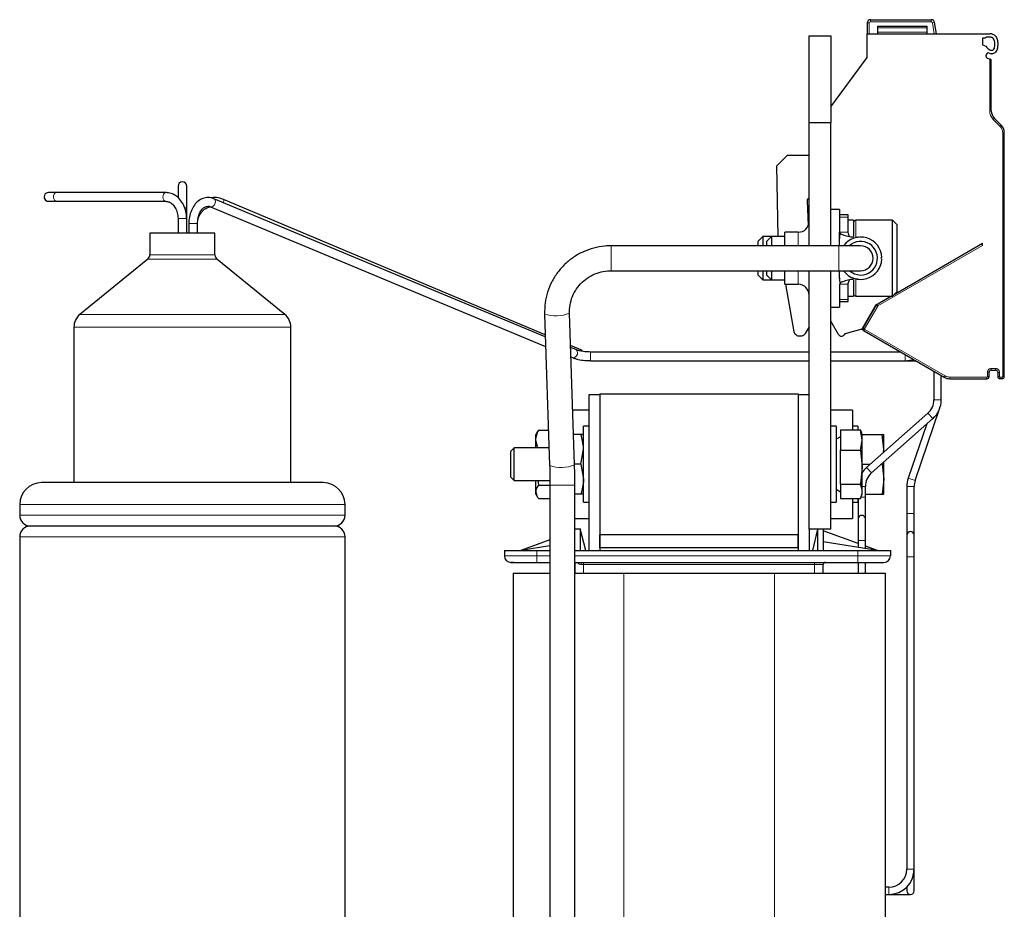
# Model space of a CAD drawing. Header units: millimetres. Extents: x 5 to 418, y 2 to 292.
# Tile 38 of 40: x 187 to 233, y 193 to 234. Entities that reach past the tile are written whole.
import ezdxf

# ---------------------------------------------------------------- set-up
doc = ezdxf.new("R2010")
doc.units = ezdxf.units.MM

msp = doc.modelspace()

# ---------------------------------------------------------------- linework, layer by layer
at = {"color": 7, "linetype": 'Continuous', "lineweight": 25}
for p, q in [((226.3679, 233.9298), (229.1774, 233.9298)), ((226.2179, 233.7798), (226.2179, 233.2798)), ((226.6929, 233.6298), (228.9929, 233.6298)), ((226.6929, 233.6298), (226.6929, 233.2798)), ((228.9929, 233.2798), (228.9929, 233.6298)), ((229.4179, 233.2798), (229.3251, 233.8058)), ((223.5429, 233.1798), (224.5429, 233.1798)), ((223.5429, 229.1798), (223.5429, 233.1798)), ((224.5429, 233.1798), (224.5429, 229.1798)), ((226.2179, 233.2798), (231.8679, 233.2798)), ((226.2179, 232.1798), (226.2179, 233.2798)), ((231.6677, 233.0796), (231.5429, 233.0796)), ((231.5429, 233.0796), (231.5429, 232.7659)), ((231.8679, 233.1298), (231.7544, 233.1298)), ((231.5429, 232.7659), (231.6885, 232.7129)), ((224.5429, 229.9162), (226.2179, 232.1798)), ((231.7029, 232.239), (231.7029, 232.2987)), ((231.8679, 232.1089), (231.7687, 232.145)), ((231.9429, 229.73), (231.9429, 232.0816)), ((232.3964, 229.0693), (232.0893, 229.3764)), ((224.5429, 229.1798), (223.5429, 229.1798)), ((223.5429, 223.5048), (223.5429, 229.1798)), ((224.5429, 223.5048), (224.5429, 229.1798)), ((232.5429, 217.4729), (232.5429, 228.7158)), ((222.0514, 227.1884), (222.5429, 227.6798)), ((222.5429, 227.6798), (223.5429, 227.6798)), ((222.1083, 223.9298), (222.0514, 227.1884)), ((194.4429, 226.2548), (194.4429, 225.7341)), ((194.8429, 225.2548), (194.8429, 226.2548)), ((188.8251, 225.9548), (188.4679, 225.9548)), ((193.8768, 225.9548), (188.8251, 225.9548)), ((211.3785, 219.3034), (196.0931, 225.6759)), ((211.3753, 219.4008), (196.5405, 225.6413)), ((188.4679, 225.5548), (188.8251, 225.5548)), ((188.8251, 225.5548), (193.8768, 225.5548)), ((193.8736, 225.5549), (193.8768, 225.5548)), ((194.8429, 224.7548), (194.8429, 225.2548)), ((195.9392, 225.3067), (211.3933, 218.8639)), ((223.448, 225.5749), (223.5038, 224.4361)), ((194.4429, 224.7548), (194.4429, 224.0798)), ((194.8429, 224.0798), (194.8429, 224.7548)), ((224.9429, 225.1798), (224.5429, 225.1798)), ((224.9429, 225.1798), (224.9429, 224.5055)), ((225.3429, 224.9298), (224.9429, 224.9298)), ((225.3429, 224.8288), (225.3429, 224.9298)), ((225.3429, 224.1274), (225.3429, 224.8288)), ((194.9429, 224.5298), (194.9429, 224.0798)), ((195.3429, 224.0798), (195.3429, 224.5298)), ((224.9429, 224.5055), (224.9429, 224.1274)), ((225.5929, 224.6798), (225.3429, 224.6798)), ((225.5929, 224.6798), (225.5929, 223.9248)), ((227.3929, 224.6798), (225.6929, 224.6798)), ((227.5929, 224.4798), (227.3929, 224.6798)), ((227.3929, 224.6659), (227.3929, 224.6798)), ((227.3929, 221.1798), (227.3929, 224.6659)), ((227.5929, 224.4798), (227.5929, 221.3798)), ((193.1429, 224.0798), (193.1429, 223.0798)), ((196.1429, 224.0798), (193.1429, 224.0798)), ((196.1429, 223.0798), (196.1429, 224.0798)), ((221.4076, 223.9298), (221.1929, 223.715)), ((221.8076, 223.9298), (221.4076, 223.9298)), ((221.4076, 223.9298), (221.4076, 223.5048)), ((221.8076, 223.9298), (221.5929, 223.715)), ((222.4179, 223.9298), (221.8076, 223.9298)), ((221.8076, 223.9298), (221.8076, 223.9219)), ((221.8076, 223.9219), (221.8076, 223.5048)), ((223.0429, 224.1298), (222.4179, 224.1298)), ((222.4179, 223.5048), (222.4179, 224.1298)), ((225.7026, 223.9014), (225.7923, 223.8974)), ((225.8274, 223.9006), (225.7923, 223.8974)), ((224.9179, 223.5048), (214.4165, 223.5048)), ((221.1929, 223.5048), (221.1929, 223.715)), ((221.5929, 223.7088), (221.5929, 223.715)), ((221.5929, 223.5048), (221.5929, 223.7088)), ((225.9179, 223.5048), (224.9179, 223.5048)), ((231.5429, 223.6048), (227.4615, 221.2484)), ((231.5429, 223.5182), (231.5429, 223.6048)), ((193.0506, 222.8858), (189.9196, 220.3394)), ((199.3661, 220.3394), (196.2351, 222.8858)), ((214.4165, 222.3548), (224.9179, 222.3548)), ((221.1929, 222.1445), (221.1929, 222.3548)), ((221.1929, 222.1445), (221.4076, 221.9298)), ((221.4076, 222.3548), (221.4076, 221.9298)), ((221.5929, 222.1445), (221.5929, 222.3548)), ((221.5929, 222.1445), (221.8076, 221.9298)), ((221.8076, 222.3548), (221.8076, 221.9298)), ((222.4179, 221.7298), (222.4179, 222.3548)), ((223.5429, 210.4298), (223.5429, 222.3548)), ((224.5429, 210.4298), (224.5429, 222.3548)), ((224.9179, 222.3548), (225.9179, 222.3548)), ((221.4076, 221.9298), (221.8076, 221.9298)), ((221.8076, 221.9298), (222.4179, 221.9298)), ((222.4179, 221.7298), (223.0429, 221.7298)), ((222.854, 219.5364), (222.4672, 221.7298)), ((224.9429, 221.9298), (224.9477, 221.9298)), ((224.9429, 221.7322), (224.9429, 221.3541)), ((225.3429, 221.0307), (225.3429, 221.7322)), ((225.5929, 221.9333), (225.5929, 221.1798)), ((225.7923, 221.9622), (225.7026, 221.9582)), ((224.9429, 221.3541), (224.9429, 220.6798)), ((225.3429, 221.1798), (225.5929, 221.1798)), ((225.6929, 221.1798), (227.3929, 221.1798)), ((227.3426, 221.1798), (226.6012, 220.7517)), ((227.3929, 221.1798), (227.5929, 221.3798)), ((224.5429, 220.6798), (224.9429, 220.6798)), ((224.9429, 220.9298), (225.3429, 220.9298)), ((225.3429, 220.9298), (225.3429, 221.0307)), ((226.6012, 220.7517), (225.9679, 219.6548)), ((226.642, 220.7598), (226.0381, 219.7139)), ((211.3432, 220.3561), (211.578, 213.3636)), ((212.7273, 213.4022), (212.4925, 220.3947)), ((189.6429, 219.7575), (189.6429, 212.5798)), ((199.6429, 212.5798), (199.6429, 219.7575)), ((223.5429, 219.7669), (223.3627, 219.4548)), ((224.9019, 219.4048), (224.5429, 220.0267)), ((223.1462, 219.3298), (223.1002, 219.3298)), ((225.9679, 219.6548), (225.2444, 219.4609)), ((225.9679, 219.639), (225.9503, 219.6501)), ((226.0747, 219.5773), (225.9679, 219.639)), ((226.0747, 219.5773), (229.7768, 217.4399)), ((213.0903, 218.6793), (212.5424, 218.9098)), ((212.7925, 218.714), (212.5455, 218.8169)), ((212.5603, 218.3774), (212.6386, 218.3448)), ((223.5429, 218.6048), (213.4679, 218.6048)), ((227.7591, 218.6048), (224.5429, 218.6048)), ((213.4679, 218.2048), (223.5429, 218.2048)), ((224.5429, 218.2048), (227.9679, 218.2048)), ((227.9679, 218.2048), (228.452, 218.2048)), ((229.3004, 217.715), (229.3004, 216.4048)), ((229.6354, 216.4048), (229.6354, 217.5216)), ((231.8429, 217.4729), (231.8429, 217.6729)), ((231.9429, 217.7729), (232.1429, 217.7729)), ((232.2429, 217.6729), (232.2429, 217.4729)), ((230.0268, 217.3729), (231.7429, 217.3729)), ((232.4429, 217.3729), (232.3429, 217.3729)), ((213.8929, 216.6298), (213.3929, 216.6298)), ((213.3929, 216.6298), (213.3929, 209.4548)), ((213.8929, 216.6798), (213.8929, 210.1798)), ((213.8929, 216.6798), (223.0429, 216.6798)), ((213.8929, 216.6298), (213.8929, 209.4548)), ((223.0429, 216.6798), (223.0429, 210.1798)), ((223.5429, 216.6298), (223.0429, 216.6298)), ((223.0429, 216.6298), (223.0429, 209.4548)), ((213.3929, 215.9298), (212.6425, 215.9298)), ((225.5429, 215.9298), (224.5429, 215.9298)), ((225.5429, 215.9298), (225.5429, 215.0096)), ((229.0198, 215.7816), (226.1938, 213.2788)), ((228.4298, 212.6733), (229.573, 216.0283)), ((226.4159, 213.028), (229.2419, 215.5308)), ((228.9664, 215.2868), (228.1127, 212.7813)), ((211.0105, 214.9219), (210.9429, 214.8048)), ((210.9429, 214.5257), (210.9429, 214.8048)), ((211.0657, 215.0052), (211.0232, 214.9174)), ((211.0657, 215.0052), (211.5229, 215.0052)), ((213.0201, 214.8048), (212.6802, 214.8048)), ((213.3929, 215.1798), (213.1429, 215.1798)), ((213.1429, 211.6798), (213.1429, 215.1798)), ((224.7929, 215.1798), (224.5429, 215.1798)), ((224.7929, 215.1798), (224.7929, 211.6798)), ((224.9929, 215.0096), (225.9154, 215.0096)), ((224.9929, 215.0096), (224.9929, 214.0828)), ((225.7929, 215.1798), (225.5429, 215.1798)), ((225.7929, 215.1798), (225.7929, 215.0096)), ((225.9929, 214.5462), (225.9154, 215.0096)), ((225.9456, 214.9341), (225.9154, 215.0096)), ((225.9929, 214.8048), (225.9443, 214.9383)), ((225.9929, 214.8048), (226.9154, 214.8048)), ((225.9929, 214.5462), (225.9929, 214.8048)), ((226.9929, 214.1173), (226.9154, 214.8048)), ((226.9929, 214.1173), (226.9929, 214.8048)), ((211.0315, 214.1798), (210.9429, 214.5257)), ((210.9429, 214.1798), (210.9429, 214.5257)), ((224.9929, 214.6953), (224.7929, 214.5798)), ((225.9154, 214.0828), (225.9929, 214.5462)), ((225.9929, 213.2928), (225.9929, 214.5462)), ((209.9461, 214.1798), (209.7929, 214.0265)), ((209.7929, 213.6752), (209.7929, 214.0265)), ((211.5506, 214.1798), (209.9461, 214.1798)), ((209.9461, 213.7382), (209.9461, 214.1798)), ((213.0201, 213.4298), (213.1429, 214.1173)), ((224.9929, 214.0828), (225.9154, 214.0828)), ((224.9929, 212.5029), (224.9929, 214.0828)), ((225.9154, 214.0828), (225.9929, 213.2928)), ((226.9765, 213.972), (226.9929, 214.1173)), ((226.9929, 213.9865), (226.9929, 214.1173)), ((209.7929, 212.833), (209.7929, 213.6752)), ((209.9461, 212.6798), (209.9461, 213.7382)), ((213.0201, 213.4298), (212.7264, 213.4298)), ((213.0201, 213.4298), (213.1429, 212.7423)), ((225.9929, 213.4298), (226.3643, 213.4298)), ((226.8696, 213.4298), (226.9154, 213.4298)), ((226.9154, 213.4298), (226.9929, 212.7423)), ((226.9929, 212.7423), (226.9929, 213.539)), ((225.9929, 213.2928), (225.9154, 212.5029)), ((225.9929, 212.1765), (225.9929, 213.2928)), ((201.1429, 212.5798), (188.1429, 212.5798)), ((209.7929, 212.833), (209.9461, 212.6798)), ((209.9461, 212.6798), (211.5908, 212.6798)), ((210.9429, 212.1627), (210.9429, 212.6798)), ((211.0308, 212.6798), (211.0657, 212.471)), ((224.9929, 212.5029), (225.9154, 212.5029)), ((224.9929, 212.5029), (224.9929, 211.85)), ((226.9929, 212.7423), (226.9154, 212.0548)), ((226.9929, 212.0548), (226.9929, 212.7423)), ((210.9429, 212.0548), (210.9429, 212.1627)), ((210.9429, 212.0548), (211.0105, 211.9377)), ((211.0657, 212.471), (211.5929, 212.471)), ((211.5929, 212.4713), (211.5929, 189.2298)), ((212.7429, 189.2298), (212.7429, 212.4713)), ((213.0201, 212.0548), (212.7429, 212.0548)), ((224.7929, 212.2798), (224.9929, 212.1643)), ((225.9443, 211.9213), (225.9929, 212.0548)), ((225.9929, 212.0548), (225.9929, 212.1765)), ((226.1354, 211.9048), (226.1354, 212.4048)), ((226.1354, 212.0548), (226.9154, 212.0548)), ((228.0504, 212.4048), (228.0504, 211.1548)), ((228.3854, 211.1548), (228.3854, 212.4048)), ((187.1429, 211.5798), (187.1429, 211.0798)), ((202.1429, 211.0798), (202.1429, 211.5798)), ((211.0657, 211.8544), (211.5929, 211.8544)), ((213.1429, 211.6798), (213.3929, 211.6798)), ((224.5429, 211.6798), (224.7929, 211.6798)), ((224.9929, 211.85), (225.9154, 211.85)), ((225.5429, 211.85), (225.5429, 210.9298)), ((225.5429, 211.6798), (225.7929, 211.6798)), ((225.7929, 211.85), (225.7929, 211.6798)), ((225.8004, 211.85), (225.8004, 210.9048)), ((226.1354, 210.9048), (226.1354, 211.9048)), ((228.0504, 211.1548), (228.0504, 210.1548)), ((228.3854, 210.1548), (228.3854, 211.1548)), ((212.7429, 210.9298), (213.3929, 210.9298)), ((224.5429, 210.9298), (225.5429, 210.9298)), ((225.8004, 210.9048), (225.8004, 209.9048)), ((226.1354, 209.9048), (226.1354, 210.9048)), ((201.6429, 210.5798), (187.6429, 210.5798)), ((212.7429, 210.4548), (212.9929, 210.4548)), ((212.9929, 210.4548), (212.9929, 209.4548)), ((213.2429, 209.4548), (212.9929, 210.4548)), ((224.5429, 210.4298), (223.5429, 210.4298)), ((223.5429, 210.4298), (223.5429, 209.4548)), ((223.9366, 210.4298), (223.6929, 209.4548)), ((223.9429, 209.4548), (223.9429, 210.4298)), ((224.1929, 210.4298), (224.1929, 209.4548)), ((225.8004, 209.7761), (224.1929, 210.3548)), ((187.1429, 210.0798), (187.1429, 184.0798)), ((202.1429, 184.0798), (202.1429, 210.0798)), ((211.5929, 209.9408), (210.2429, 209.4548)), ((213.8929, 209.5798), (213.8929, 210.1798)), ((223.0429, 210.1798), (213.8929, 210.1798)), ((223.0429, 209.5798), (223.0429, 210.1798)), ((226.6929, 209.4548), (224.1929, 209.8548)), ((225.8004, 209.9048), (225.8004, 209.5976)), ((226.1354, 209.544), (226.1354, 209.9048)), ((228.0504, 210.1548), (228.0504, 209.1548)), ((228.3854, 209.1548), (228.3854, 210.1548)), ((209.4929, 209.4548), (209.4929, 209.2048)), ((209.4929, 209.4548), (210.9929, 209.4548)), ((211.5929, 209.6708), (210.2429, 209.4548)), ((210.9929, 209.4548), (211.5929, 209.4548)), ((212.7429, 209.4548), (225.7929, 209.4548)), ((223.0429, 209.5798), (213.8929, 209.5798)), ((213.8929, 209.5798), (213.8929, 209.4548)), ((223.0429, 209.5798), (223.0429, 209.4548)), ((225.7929, 209.4548), (227.2929, 209.4548)), ((226.6929, 209.4548), (226.1354, 209.6555)), ((227.2929, 209.4548), (227.2929, 209.2048)), ((210.9929, 208.9048), (211.5929, 208.9048)), ((212.7429, 208.9048), (225.7929, 208.9048)), ((212.7429, 208.9048), (212.7429, 208.4048)), ((225.8004, 208.9048), (225.8004, 208.4048)), ((226.1354, 208.4048), (226.1354, 208.9048)), ((228.0504, 209.1548), (228.0504, 194.7548)), ((228.3854, 194.7548), (228.3854, 209.1548)), ((209.8929, 208.4048), (209.8929, 191.2548)), ((209.8929, 208.4048), (211.5929, 208.4048)), ((212.7429, 208.4048), (214.9929, 208.4048)), ((214.9929, 208.4048), (221.9429, 208.4048)), ((221.9429, 208.4048), (227.0429, 208.4048)), ((224.1929, 208.4048), (224.1929, 208.8048)), ((227.0429, 208.4048), (227.0429, 191.2548)), ((228.3854, 193.7548), (228.3854, 194.7548)), ((227.2179, 193.9223), (227.0429, 193.9223)), ((228.0504, 193.9223), (228.0364, 193.9223)), ((228.0504, 193.9363), (228.0504, 193.7548)), ((227.0429, 193.5873), (227.2179, 193.5873)), ((227.2179, 193.5873), (228.2179, 193.5873))]:
    msp.add_line(p, q, dxfattribs=at)
at = {"color": 7, "linetype": 'Continuous', "lineweight": 18}
for p, q in [((226.3679, 233.9298), (226.3679, 233.8298)), ((226.3679, 233.8298), (229.1774, 233.8298)), ((229.1774, 233.8298), (229.1774, 233.9298)), ((226.3179, 233.2798), (226.3179, 233.7798)), ((226.6929, 233.5548), (228.9929, 233.5548)), ((229.3251, 233.8058), (229.2266, 233.7885)), ((229.2266, 233.7885), (229.3163, 233.2798)), ((226.6929, 233.3548), (228.9929, 233.3548)), ((231.8679, 232.1089), (231.8679, 229.73)), ((231.9429, 229.73), (231.8679, 229.73)), ((232.0893, 229.3764), (232.0363, 229.3234)), ((232.0363, 229.3234), (232.3434, 229.0163)), ((232.3964, 229.0693), (232.3434, 229.0163)), ((232.4679, 228.7158), (232.4679, 217.4729)), ((232.5429, 228.7158), (232.4679, 228.7158)), ((194.7561, 225.2548), (194.8429, 225.2548)), ((194.8429, 224.7548), (194.4429, 224.7548)), ((225.3429, 224.8288), (224.9429, 224.8288)), ((195.3429, 224.5298), (194.9429, 224.5298)), ((225.6929, 224.6798), (225.6929, 224.6659)), ((225.6929, 224.6659), (225.6929, 223.909)), ((223.0429, 223.5048), (223.0429, 224.1298)), ((225.3429, 224.1274), (224.9429, 224.1274)), ((214.4165, 223.5048), (214.4165, 222.3548)), ((224.9179, 223.5048), (224.9179, 222.3548)), ((226.7161, 220.7314), (231.5429, 223.5182)), ((196.1429, 223.0798), (193.1429, 223.0798)), ((196.2351, 222.8858), (193.0506, 222.8858)), ((223.0429, 221.7298), (223.0429, 222.3548)), ((224.9429, 221.7322), (225.3429, 221.7322)), ((225.6929, 221.9505), (225.6929, 221.1798)), ((225.3429, 221.0307), (224.9429, 221.0307)), ((226.1031, 219.6764), (226.7069, 220.7223)), ((226.642, 220.7598), (226.7069, 220.7223)), ((226.6786, 220.7964), (226.7161, 220.7314)), ((199.3661, 220.3394), (189.9196, 220.3394)), ((199.6429, 219.7575), (189.6429, 219.7575)), ((226.0054, 219.7039), (225.9679, 219.639)), ((226.0054, 219.7039), (226.0284, 219.6907)), ((226.0381, 219.7139), (226.1031, 219.6764)), ((226.0747, 219.5773), (226.1122, 219.6422)), ((229.8143, 217.5048), (226.1122, 219.6422)), ((213.4679, 218.2048), (213.4679, 218.6048)), ((227.9679, 218.2048), (227.9679, 218.4843)), ((229.7768, 217.4399), (229.8143, 217.5048)), ((231.7679, 217.6729), (231.7679, 217.4729)), ((231.8429, 217.6729), (231.7679, 217.6729)), ((231.8429, 217.4729), (231.7679, 217.4729)), ((232.1429, 217.8479), (231.9429, 217.8479)), ((231.9429, 217.7729), (231.9429, 217.8479)), ((232.1429, 217.7729), (232.1429, 217.8479)), ((232.2429, 217.6729), (232.3179, 217.6729)), ((232.2429, 217.4729), (232.3179, 217.4729)), ((232.3179, 217.4729), (232.3179, 217.6729)), ((232.5429, 217.4729), (232.4679, 217.4729)), ((231.7429, 217.4479), (230.0268, 217.4479)), ((230.0268, 217.3729), (230.0268, 217.4479)), ((231.7429, 217.3729), (231.7429, 217.4479)), ((232.4429, 217.4479), (232.3429, 217.4479)), ((232.3429, 217.3729), (232.3429, 217.4479)), ((232.4429, 217.3729), (232.4429, 217.4479)), ((229.3004, 216.4048), (229.6354, 216.4048)), ((229.0198, 215.7816), (229.2419, 215.5308)), ((226.1938, 213.2788), (226.4159, 213.028)), ((228.1127, 212.7813), (228.4298, 212.6733)), ((211.5929, 212.4713), (212.7429, 212.4713)), ((225.9929, 212.4048), (226.1354, 212.4048)), ((228.0504, 212.4048), (228.3854, 212.4048)), ((202.1429, 211.5798), (187.1429, 211.5798)), ((225.9299, 211.9048), (226.1354, 211.9048)), ((228.0504, 211.1548), (228.3854, 211.1548)), ((202.1429, 211.0798), (187.1429, 211.0798)), ((202.1429, 210.0798), (187.1429, 210.0798)), ((225.8004, 209.9048), (226.1354, 209.9048)), ((210.9929, 209.4548), (210.9929, 209.2048)), ((225.7929, 209.4548), (225.7929, 209.2048)), ((209.4929, 209.2048), (210.9929, 209.2048)), ((210.9929, 209.2048), (210.9929, 208.9048)), ((210.9929, 209.2048), (211.5929, 209.2048)), ((212.7429, 209.2048), (225.7929, 209.2048)), ((213.1429, 208.9048), (213.1429, 208.8048)), ((223.7929, 208.9048), (223.7929, 208.8048)), ((225.7929, 209.2048), (225.7929, 208.9048)), ((225.7929, 209.2048), (227.2929, 209.2048)), ((228.0504, 209.1548), (228.3854, 209.1548)), ((213.1429, 208.8048), (213.037, 208.8048)), ((223.7929, 208.8048), (213.1429, 208.8048)), ((213.1429, 208.4048), (213.1429, 208.8048)), ((214.9929, 208.4048), (214.9929, 191.2548)), ((221.9429, 208.4048), (221.9429, 191.2548)), ((224.1929, 208.8048), (223.7929, 208.8048)), ((223.7929, 208.8048), (223.7929, 208.4048)), ((228.0504, 194.7548), (228.3854, 194.7548)), ((227.2179, 193.9223), (227.2179, 193.5873))]:
    msp.add_line(p, q, dxfattribs=at)
at = {"color": 7, "linetype": 'Continuous', "lineweight": 18, "flags": 128}
for points in [[(226.3179, 233.7798), (226.2984, 233.7798), (226.2796, 233.7798), (226.2623, 233.7798), (226.2472, 233.7798), (226.2347, 233.7798), (226.2255, 233.7798), (226.2198, 233.7798), (226.2179, 233.7798)], [(188.8251, 225.9548), (188.8139, 225.954), (188.7657, 225.9322), (188.7266, 225.8834), (188.7025, 225.8149), (188.697, 225.7374), (188.711, 225.6624), (188.7424, 225.6016)], [(193.8768, 225.9548), (193.8656, 225.954), (193.8175, 225.9322), (193.7783, 225.8834), (193.7542, 225.8149), (193.7487, 225.7374), (193.7628, 225.6624), (193.7942, 225.6016)], [(195.9385, 225.307), (195.9613, 225.3004), (196.019, 225.3061), (196.0764, 225.3399), (196.1246, 225.3969), (196.1563, 225.4681), (196.1666, 225.543), (196.1541, 225.6099), (196.1205, 225.6588), (196.0932, 225.6759)], [(196.5316, 225.4931), (196.5394, 225.5184), (196.5525, 225.5807), (196.5519, 225.6241), (196.5405, 225.6413)], [(188.7424, 225.6016), (188.7864, 225.5641), (188.8251, 225.5548)], [(193.7942, 225.6016), (193.8382, 225.5641), (193.8736, 225.5549)], [(212.6386, 218.3448), (212.6606, 218.3385), (212.7184, 218.3441), (212.7757, 218.378), (212.8239, 218.4349), (212.8556, 218.5062), (212.866, 218.581), (212.8534, 218.6479), (212.8199, 218.6969), (212.7925, 218.714)]]:
    msp.add_lwpolyline(points, dxfattribs=at)
at = {"color": 7, "linetype": 'Continuous', "lineweight": 25, "flags": 128}
for points in [[(188.3393, 225.6016), (188.4077, 225.5641), (188.4679, 225.5548)], [(225.3982, 222.3548), (225.6379, 222.2071), (225.9179, 222.1548)], [(227.9679, 218.2048), (228.2995, 218.2375), (228.3689, 218.2528)]]:
    msp.add_lwpolyline(points, dxfattribs=at)
at = {"color": 7, "linetype": 'Continuous', "lineweight": 25}
for centre, radius, start, end in [((226.3679, 233.7798), 0.15, 90, 179.99949), ((229.1774, 233.7798), 0.15, 10, 90), ((231.7544, 233.0298), 0.1, 90, 150.12141), ((231.8679, 232.5798), 0.7, 82.16252, 90), ((231.8679, 232.5798), 0.55, 82.16252, 90), ((232.1429, 233.0229), 0.55, 214.30765, 248.67631), ((231.8029, 232.2987), 0.1, 64.84934, 180), ((231.8029, 232.239), 0.1, 180, 250), ((232.1429, 233.0229), 0.7, 244.84934, 253.17788), ((232.4429, 229.73), 0.5, 180, 225), ((232.0429, 228.7158), 0.5, 0, 45), ((194.6429, 226.2548), 0.2, 0, 180), ((188.4679, 225.7548), 0.2, 90, 230), ((223.5479, 225.5798), 0.1, 92.87862, 182.80637), ((223.0429, 224.6298), 0.5, 270, 0), ((225.6929, 224.5798), 0.1, 90, 180), ((225.9179, 222.9298), 0.975, 2.20382, 143.86119), ((225.9179, 222.9298), 0.775, 270, 132.10345), ((225.9179, 222.9298), 0.575, 270, 90), ((192.8929, 223.0798), 0.25, 309.12167, 0), ((196.3929, 223.0798), 0.25, 180, 230.87833), ((226.8929, 222.9298), 0.0375, 91.10191, 268.89809), ((225.9179, 222.9298), 0.975, 216.13881, 357.79618), ((223.0429, 221.2298), 0.5, 360, 90), ((225.6929, 221.2798), 0.1, 180, 270), ((226.7286, 220.7098), 0.1, 120, 150), ((190.3929, 219.7575), 0.75, 129.12167, 180), ((198.8929, 219.7575), 0.75, 0, 50.87833), ((225.0318, 219.4798), 0.15, 210, 326.9182), ((225.2832, 219.316), 0.15, 105, 146.9182), ((226.1247, 219.6639), 0.1, 150, 240), ((231.7429, 217.4729), 0.1, 270, 0), ((231.9429, 217.6729), 0.1, 90, 180), ((232.1429, 217.6729), 0.1, 0, 90), ((232.3429, 217.4729), 0.1, 180, 270), ((232.4429, 217.4729), 0.1, 270, 0), ((230.0268, 217.8729), 0.5, 240, 270), ((228.4679, 216.4048), 0.8325, 311.52873, 0), ((228.4679, 216.4048), 1.1675, 311.52873, 0), ((226.9679, 212.4048), 1.1675, 131.52873, 146.6281), ((226.9679, 212.4048), 0.8325, 131.52873, 180), ((188.1429, 211.5798), 1, 90, 180), ((201.1429, 211.5798), 1, 0, 90), ((229.2179, 212.4048), 1.1675, 161.18464, 180), ((229.2179, 212.4048), 0.8325, 161.18464, 180), ((187.6429, 211.0798), 0.5, 180, 270), ((201.6429, 211.0798), 0.5, 270, 0), ((225.9679, 210.9048), 0.1675, 0, 180), ((187.6429, 210.0798), 0.5, 90, 180), ((201.6429, 210.0798), 0.5, 0, 90), ((228.2179, 210.1548), 0.1675, 0, 180), ((209.7929, 209.2048), 0.3, 180, 270), ((224.2929, 208.8048), 0.1, 90, 180), ((226.9929, 209.2048), 0.3, 270, 0), ((227.2179, 194.7548), 0.8325, 270, 0), ((227.2179, 194.7548), 1.1675, 270, 0), ((228.2179, 193.7548), 0.1675, 180, 0)]:
    msp.add_arc(centre, radius, start, end, dxfattribs=at)
at = {"color": 7, "linetype": 'Continuous', "lineweight": 18}
for centre, radius, start, end in [((226.3679, 233.7798), 0.05, 90, 180), ((211.8668, 221.9036), 1.6337, 251.30677, 292.52198), ((212.1016, 214.9107), 1.6333, 251.29932, 292.5256), ((212.9227, 208.828), 0.1167, 348.50406, 41.14247)]:
    msp.add_arc(centre, radius, start, end, dxfattribs=at)
for points, knots in [([(229.1774, 233.8298), (229.1832, 233.8292), (229.1949, 233.8281), (229.21, 233.8188), (229.222, 233.8055), (229.2251, 233.7942), (229.2266, 233.7885)], [0, 0, 0, 0, 0.2484224, 0.4998058, 0.7484509, 1, 1, 1, 1]), ([(226.1122, 219.6422), (226.1096, 219.6442), (226.1043, 219.6481), (226.1007, 219.6558), (226.0995, 219.6622), (226.0997, 219.6688), (226.1017, 219.6733), (226.1031, 219.6764)], [0, 0, 0, 0, 0.2491727, 0.4989908, 0.6241163, 0.7460592, 1, 1, 1, 1]), ([(231.7679, 217.4729), (231.7675, 217.4696), (231.7668, 217.4631), (231.7619, 217.4562), (231.7569, 217.452), (231.7511, 217.4487), (231.7462, 217.4482), (231.7429, 217.4479)], [0, 0, 0, 0, 0.2491729, 0.4989908, 0.6241161, 0.7460589, 1, 1, 1, 1]), ([(231.9429, 217.8479), (231.9209, 217.8455), (231.887, 217.8419), (231.8462, 217.8202), (231.8184, 217.7977), (231.7957, 217.7698), (231.7739, 217.729), (231.7702, 217.6949), (231.7679, 217.6729)], [0, 0, 0, 0, 0.2394414, 0.3682188, 0.4999987, 0.628778, 0.7605586, 1, 1, 1, 1]), ([(232.3179, 217.6729), (232.3155, 217.6949), (232.3119, 217.7287), (232.2902, 217.7695), (232.2677, 217.7973), (232.2397, 217.82), (232.199, 217.8419), (232.1649, 217.8455), (232.1429, 217.8479)], [0, 0, 0, 0, 0.2394414, 0.3682188, 0.4999987, 0.628778, 0.7605586, 1, 1, 1, 1]), ([(232.3429, 217.4479), (232.3396, 217.4483), (232.333, 217.449), (232.3261, 217.4539), (232.3219, 217.4588), (232.3187, 217.4646), (232.3182, 217.4696), (232.3179, 217.4729)], [0, 0, 0, 0, 0.2491727, 0.4989908, 0.6241163, 0.7460592, 1, 1, 1, 1]), ([(232.4679, 217.4729), (232.4675, 217.4696), (232.4668, 217.4631), (232.4619, 217.4562), (232.4569, 217.452), (232.4511, 217.4487), (232.4462, 217.4482), (232.4429, 217.4479)], [0, 0, 0, 0, 0.2491729, 0.4989908, 0.6241161, 0.7460589, 1, 1, 1, 1]), ([(213.037, 208.8048), (213.0136, 208.8071), (212.965, 208.812), (212.9077, 208.8396), (212.885, 208.8685), (212.8759, 208.88)], [0, 0, 0, 0, 0.3578492, 0.7446853, 1, 1, 1, 1])]:
    msp.add_open_spline(points, degree=3, knots=knots, dxfattribs=at)
at = {"color": 7, "linetype": 'Continuous', "lineweight": 25}
for points, knots in [([(231.9633, 233.2733), (231.9907, 233.2666), (232.0455, 233.2533), (232.1215, 233.194), (232.1954, 233.0853), (232.2459, 232.8867), (232.2451, 232.6838), (232.1979, 232.5191), (232.1481, 232.4346), (232.08, 232.3791), (232.0097, 232.3532), (231.9624, 232.3558), (231.941, 232.3569)], [0, 0, 0, 0, 0.0697079, 0.1393033, 0.2345882, 0.3929664, 0.6430259, 0.7305613, 0.8186472, 0.8827147, 0.9468206, 1, 1, 1, 1]), ([(231.9429, 233.1247), (231.9549, 233.1215), (231.9801, 233.115), (232.0237, 233.076), (232.0793, 232.966), (232.0959, 232.8171), (232.0843, 232.6701), (232.0624, 232.5873), (232.0336, 232.5375), (232.0114, 232.5163), (231.9916, 232.5071), (231.9757, 232.5042), (231.9591, 232.5051), (231.9484, 232.5087), (231.9429, 232.5105)], [0, 0, 0, 0, 0.0489784, 0.1025856, 0.2263528, 0.5320818, 0.6848467, 0.814873, 0.8689947, 0.9129334, 0.9344587, 0.9553182, 0.9767764, 1, 1, 1, 1]), ([(231.9429, 232.0816), (231.9426, 232.0817), (231.9421, 232.0819), (231.9377, 232.0835), (231.9306, 232.0861), (231.9187, 232.0904), (231.9033, 232.0962), (231.885, 232.1027), (231.8738, 232.1067), (231.8679, 232.1089)], [0, 0, 0, 0, 0.118116, 0.2398408, 0.3657075, 0.496198, 0.7072125, 0.8434553, 1, 1, 1, 1]), ([(194.8429, 224.7548), (194.8408, 224.8133), (194.835, 224.9794), (194.7711, 225.2468), (194.6333, 225.528), (194.436, 225.7543), (194.2004, 225.901), (194.0056, 225.9512), (193.9001, 225.9542), (193.8768, 225.9548)], [0, 0, 0, 0, 0.0949389, 0.2698072, 0.4459417, 0.6225467, 0.7977684, 0.9554159, 1, 1, 1, 1]), ([(196.0931, 225.6759), (196.046, 225.6923), (195.9215, 225.7354), (195.7073, 225.7329), (195.4768, 225.6485), (195.2761, 225.4894), (195.1132, 225.2662), (194.9981, 224.9888), (194.9482, 224.7331), (194.9441, 224.578), (194.9429, 224.5298)], [0, 0, 0, 0, 0.0848134, 0.224129, 0.3609069, 0.4980181, 0.6397302, 0.7856842, 0.9334034, 1, 1, 1, 1]), ([(196.5405, 225.6413), (196.4848, 225.6613), (196.3318, 225.7161), (196.1336, 225.7461), (196.0011, 225.719), (195.9701, 225.7127)], [0, 0, 0, 0, 0.3049531, 0.8371728, 1, 1, 1, 1]), ([(193.8768, 225.5548), (193.9024, 225.5533), (193.9815, 225.5485), (194.1126, 225.4925), (194.262, 225.3554), (194.3779, 225.1524), (194.4357, 224.9383), (194.441, 224.803), (194.4429, 224.7548)], [0, 0, 0, 0, 0.0954099, 0.2948096, 0.4853182, 0.6887318, 0.889099, 1, 1, 1, 1]), ([(195.3429, 224.5298), (195.3442, 224.5735), (195.3483, 224.7035), (195.3947, 224.9116), (195.4927, 225.118), (195.6199, 225.2605), (195.7527, 225.3288), (195.8541, 225.3359), (195.9188, 225.3137), (195.9392, 225.3067)], [0, 0, 0, 0, 0.0844046, 0.251022, 0.4164617, 0.5801849, 0.7448857, 0.9196749, 1, 1, 1, 1]), ([(195.3429, 224.5298), (195.3447, 224.5707), (195.3503, 224.6981), (195.4171, 224.9058), (195.5668, 225.1145), (195.7516, 225.2575), (195.8891, 225.2901), (195.9464, 225.3037)], [0, 0, 0, 0, 0.1126799, 0.3505832, 0.5892591, 0.8286418, 1, 1, 1, 1]), ([(224.9429, 223.5048), (224.9429, 223.517), (224.9429, 223.7334), (224.9429, 223.9361), (224.9429, 224.1274)], [0, 0, 0, 0, 0.0565133, 1, 1, 1, 1]), ([(224.9429, 224.1274), (224.9478, 224.1126), (224.9575, 224.0831), (225.0629, 224.019), (225.2647, 223.956), (225.47, 223.9103), (225.5754, 223.9068), (225.5929, 223.9062)], [0, 0, 0, 0, 0.1416634, 0.2814787, 0.5920607, 0.9326347, 1, 1, 1, 1]), ([(224.9694, 224.0892), (224.9619, 224.0506), (224.9457, 223.9676), (224.9439, 223.8827), (224.9429, 223.8373)], [0, 0, 0, 0, 0.4648595, 1, 1, 1, 1]), ([(225.4113, 223.9327), (225.3982, 223.9583), (225.3559, 224.0406), (225.3482, 224.092), (225.3429, 224.1274)], [0, 0, 0, 0, 0.3102612, 1, 1, 1, 1]), ([(214.4165, 223.5048), (214.3174, 223.5019), (214.0472, 223.4942), (213.611, 223.4124), (213.1261, 223.2394), (212.6769, 222.9875), (212.2763, 222.6654), (211.9354, 222.2816), (211.6634, 221.8471), (211.4698, 221.3739), (211.3514, 220.8721), (211.346, 220.5291), (211.3432, 220.3561)], [0, 0, 0, 0, 0.0603852, 0.1645966, 0.2688915, 0.3731746, 0.4774317, 0.5816512, 0.6858255, 0.7899517, 0.8940327, 1, 1, 1, 1]), ([(212.4925, 220.3947), (212.4923, 220.4558), (212.4916, 220.6501), (212.5504, 220.9757), (212.7012, 221.3498), (212.9295, 221.6846), (213.2236, 221.9646), (213.5708, 222.1777), (213.9485, 222.3114), (214.2369, 222.3525), (214.3907, 222.3545), (214.4165, 222.3548)], [0, 0, 0, 0, 0.06042766, 0.19220413, 0.3241555, 0.45601499, 0.58772379, 0.7192547, 0.85061274, 0.97492671, 1, 1, 1, 1]), ([(224.9429, 221.979), (224.9429, 222.0898), (224.9429, 222.2121), (224.9429, 222.3426), (224.9429, 222.3548)], [0, 0, 0, 0, 0.9062319, 1, 1, 1, 1]), ([(224.9429, 222.0223), (224.9439, 221.9769), (224.9457, 221.892), (224.9619, 221.809), (224.9694, 221.7704)], [0, 0, 0, 0, 0.5351405, 1, 1, 1, 1]), ([(225.5929, 221.9533), (225.5754, 221.9528), (225.47, 221.9493), (225.2647, 221.9036), (225.0629, 221.8406), (224.9575, 221.7765), (224.9478, 221.747), (224.9429, 221.7322)], [0, 0, 0, 0, 0.0673653, 0.4079393, 0.7185213, 0.8583366, 1, 1, 1, 1]), ([(225.3429, 221.7322), (225.3498, 221.7809), (225.3576, 221.8361), (225.4048, 221.9172), (225.4103, 221.9267)], [0, 0, 0, 0, 0.8833608, 1, 1, 1, 1]), ([(225.7923, 221.9622), (225.8006, 221.9615), (225.8116, 221.9605), (225.8243, 221.9593), (225.8274, 221.959)], [0, 0, 0, 0, 0.7570723, 1, 1, 1, 1]), ([(223.1002, 219.3298), (223.0755, 219.3319), (223.0232, 219.3365), (222.9479, 219.3753), (222.8959, 219.4302), (222.8657, 219.4871), (222.8579, 219.5197), (222.854, 219.5364)], [0, 0, 0, 0, 0.2118548, 0.4488692, 0.7110968, 0.8523484, 1, 1, 1, 1]), ([(223.3627, 219.4548), (223.3493, 219.4354), (223.3231, 219.3975), (223.2675, 219.3583), (223.2077, 219.3341), (223.1663, 219.3312), (223.1462, 219.3298)], [0, 0, 0, 0, 0.2694601, 0.5258976, 0.7693827, 1, 1, 1, 1]), ([(213.4679, 218.6048), (213.4209, 218.6056), (213.2836, 218.6079), (213.0657, 218.6334), (212.8895, 218.6762), (212.8135, 218.7058), (212.7925, 218.714)], [0, 0, 0, 0, 0.1804733, 0.52721, 0.8692996, 1, 1, 1, 1]), ([(212.6386, 218.3448), (212.6799, 218.329), (212.8014, 218.2829), (213.0406, 218.2312), (213.2874, 218.2069), (213.4304, 218.2052), (213.4679, 218.2048)], [0, 0, 0, 0, 0.1816895, 0.5340993, 0.877739, 1, 1, 1, 1]), ([(210.9429, 214.5257), (210.943, 214.5371), (210.9447, 214.699), (211.0074, 214.8576), (211.0657, 215.0052)], [0, 0, 0, 0, 0.0701503, 1, 1, 1, 1]), ([(213.1429, 214.1173), (213.1427, 214.1336), (213.141, 214.3657), (213.0783, 214.5932), (213.0201, 214.8048)], [0, 0, 0, 0, 0.07015027, 1, 1, 1, 1]), ([(213.1429, 214.8048), (213.1266, 214.8048), (213.1066, 214.8048), (213.0339, 214.8048), (213.0201, 214.8048)], [0, 0, 0, 0, 0.8086687, 1, 1, 1, 1]), ([(226.9154, 214.8048), (226.9169, 214.8048), (226.9643, 214.8048), (226.9788, 214.8048), (226.9929, 214.8048)], [0, 0, 0, 0, 0.0310695, 1, 1, 1, 1]), ([(212.7429, 212.4713), (212.7424, 212.5995), (212.7414, 212.911), (212.7325, 213.2202), (212.7273, 213.4022)], [0, 0, 0, 0, 0.41129108, 1, 1, 1, 1]), ([(211.578, 213.3636), (211.5816, 213.2419), (211.5905, 212.9461), (211.592, 212.6473), (211.5929, 212.4713)], [0, 0, 0, 0, 0.4112911, 1, 1, 1, 1]), ([(213.1429, 212.7423), (213.1427, 212.726), (213.141, 212.4938), (213.0783, 212.2663), (213.0201, 212.0548)], [0, 0, 0, 0, 0.07015027, 1, 1, 1, 1]), ([(225.9929, 212.1765), (225.9842, 212.259), (225.9727, 212.3686), (225.9267, 212.4764), (225.9154, 212.5029)], [0, 0, 0, 0, 0.75395418, 1, 1, 1, 1]), ([(211.0657, 212.471), (211.0146, 212.3913), (210.9495, 212.2896), (210.944, 212.1853), (210.9429, 212.1627)], [0, 0, 0, 0, 0.78356364, 1, 1, 1, 1]), ([(210.9429, 212.1627), (210.9591, 212.0783), (210.9791, 211.974), (211.0518, 211.8736), (211.0657, 211.8544)], [0, 0, 0, 0, 0.8086687, 1, 1, 1, 1]), ([(213.1429, 212.0548), (213.1266, 212.0548), (213.1066, 212.0548), (213.0339, 212.0548), (213.0201, 212.0548)], [0, 0, 0, 0, 0.8086687, 1, 1, 1, 1]), ([(225.9154, 211.85), (225.9169, 211.8533), (225.9643, 211.9609), (225.9788, 212.0704), (225.9929, 212.1765)], [0, 0, 0, 0, 0.03106945, 1, 1, 1, 1]), ([(226.9154, 212.0548), (226.9169, 212.0548), (226.9643, 212.0548), (226.9788, 212.0548), (226.9929, 212.0548)], [0, 0, 0, 0, 0.0310695, 1, 1, 1, 1]), ([(209.7929, 208.9048), (209.809, 208.9048), (209.8339, 208.9048), (209.9833, 208.9048), (210.1383, 208.9048), (210.3293, 208.9048), (210.6089, 208.9048), (210.842, 208.9048), (210.9929, 208.9048)], [0, 0, 0, 0, 0.2394429, 0.3696501, 0.4999999, 0.6302072, 0.7605571, 1, 1, 1, 1]), ([(209.9189, 208.9048), (209.9159, 208.9048), (209.8917, 208.9048), (209.857, 208.9048), (209.8062, 208.9048), (209.7981, 208.9048), (209.7929, 208.9048)], [0, 0, 0, 0, 0.03539584, 0.28631758, 0.53806483, 1, 1, 1, 1]), ([(209.9189, 208.9048), (209.9159, 208.9048), (209.8917, 208.9048), (209.857, 208.9048), (209.8062, 208.9048), (209.7981, 208.9048), (209.7929, 208.9048)], [0, 0, 0, 0, 0.0353958, 0.2863176, 0.5380648, 1, 1, 1, 1]), ([(209.9189, 208.9048), (209.9159, 208.9048), (209.8917, 208.9048), (209.857, 208.9048), (209.8062, 208.9048), (209.7981, 208.9048), (209.7929, 208.9048)], [0, 0, 0, 0, 0.0353958, 0.2863176, 0.5380648, 1, 1, 1, 1]), ([(225.7929, 208.9048), (225.9438, 208.9048), (226.1767, 208.9048), (226.4564, 208.9048), (226.6473, 208.9048), (226.8024, 208.9048), (226.9519, 208.9048), (226.9767, 208.9048), (226.9929, 208.9048)], [0, 0, 0, 0, 0.2394429, 0.3696501, 0.4999999, 0.6302072, 0.7605571, 1, 1, 1, 1])]:
    msp.add_open_spline(points, degree=3, knots=knots, dxfattribs=at)
at = {"color": 7, "linetype": 'Continuous', "lineweight": 18}
for points in [[(231.8679, 229.73), (231.8757, 229.6539), (231.8914, 229.5016), (231.988, 229.3828), (232.0363, 229.3234)], [(232.3434, 229.0163), (232.3791, 228.9724), (232.4505, 228.8846), (232.4621, 228.7721), (232.4679, 228.7158)], [(226.7069, 220.7223), (226.7082, 220.7241), (226.7106, 220.7277), (226.7143, 220.7302), (226.7161, 220.7314)], [(230.0268, 217.4479), (229.9895, 217.4503), (229.9149, 217.455), (229.8478, 217.4882), (229.8143, 217.5048)]]:
    msp.add_open_spline(points, degree=3, dxfattribs=at)

doc.saveas('drawing.dxf')
